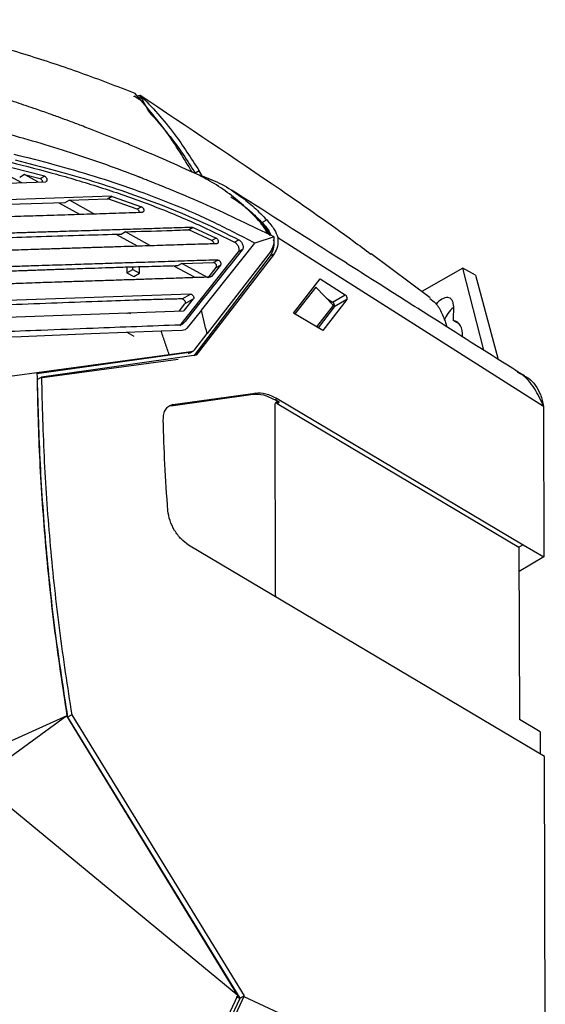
# Model space of a CAD drawing. Extents: x 106 to 315, y 19 to 260.
# Tile 55 of 132: x 288 to 313, y 51 to 98. Entities that reach past the tile are written whole.
import ezdxf

# ---------------------------------------------------------------- set-up
doc = ezdxf.new("R2010")
doc.units = 0
doc.layers.get('0').update_dxf_attribs({"linetype": 'CONTINUOUS'})

msp = doc.modelspace()

# ---------------------------------------------------------------- linework, layer by layer
at = {"color": 7, "linetype": 'CONTINUOUS'}
for p, q in [((293.12, 94.258), (293.12, 94.288)), ((293.397, 94.106), (293.12, 94.288)), ((293.263, 94.29), (293.397, 94.34)), ((293.396, 94.34), (293.808, 93.561)), ((293.396, 94.34), (293.397, 94.106)), ((288.811, 90.442), (287.237, 90.849)), ((286.943, 90.556), (287.708, 90.137)), ((287.859, 90.523), (287.623, 90.386)), ((288.493, 90.165), (287.859, 90.523)), ((287.859, 90.523), (288.609, 90.325)), ((288.609, 90.325), (288.811, 90.442)), ((296.239, 90.696), (296.044, 90.583)), ((296.375, 90.456), (296.239, 90.696)), ((285.039, 90.043), (288.871, 90.178)), ((292.031, 89.475), (284.828, 89.228)), ((291.829, 89.358), (292.031, 89.475)), ((291.855, 89.354), (292.058, 89.47)), ((292.031, 89.475), (292.058, 89.47)), ((292.058, 89.47), (293.469, 88.976)), ((289.789, 89.164), (284.726, 89.001)), ((289.501, 89.155), (290.487, 88.615)), ((290.019, 89.297), (289.789, 89.164)), ((290.019, 89.297), (291.829, 89.358)), ((291.179, 88.637), (290.019, 89.297)), ((291.855, 89.354), (291.829, 89.358)), ((293.267, 88.859), (291.855, 89.354)), ((293.47, 88.976), (293.267, 88.859)), ((299.485, 88.338), (299.262, 88.209)), ((292.265, 87.641), (293.267, 87.092)), ((292.707, 87.769), (292.496, 87.647)), ((293.87, 87.112), (292.706, 87.769)), ((295.713, 87.865), (295.916, 87.982)), ((295.748, 87.857), (295.713, 87.865)), ((295.748, 87.857), (295.951, 87.974)), ((296.848, 87.352), (295.748, 87.857)), ((295.916, 87.982), (295.951, 87.974)), ((295.951, 87.974), (297.05, 87.468)), ((299.416, 87.879), (299.64, 87.598)), ((299.521, 87.676), (299.416, 87.879)), ((296.346, 84.008), (298.906, 87.224)), ((297.05, 87.468), (296.848, 87.352)), ((297.94, 87.269), (298.143, 87.386)), ((299.836, 87.528), (298.905, 87.224)), ((299.822, 87.335), (299.808, 87.386)), ((300.021, 87.495), (312.774, 79.387)), ((298.114, 86.802), (295.286, 83.255)), ((299.647, 86.616), (295.975, 81.817)), ((299.849, 86.733), (296.101, 81.835)), ((299.693, 86.863), (296.622, 82.884)), ((298.316, 86.918), (298.114, 86.802)), ((299.647, 86.616), (299.849, 86.733)), ((307.331, 84.593), (304.487, 86.707)), ((295.032, 86.126), (296.024, 85.582)), ((295.41, 86.25), (295.202, 86.13)), ((295.41, 86.25), (296.93, 86.297)), ((296.662, 85.557), (295.41, 86.25)), ((297.262, 86.171), (296.827, 85.627)), ((296.93, 86.297), (297.132, 86.413)), ((297.059, 86.054), (297.262, 86.171)), ((292.773, 86.065), (292.773, 85.802)), ((292.773, 85.802), (293.056, 85.966)), ((292.773, 85.802), (293.097, 85.616)), ((293.056, 85.966), (293.056, 86.073)), ((293.056, 85.966), (293.379, 85.779)), ((293.097, 85.616), (293.379, 85.779)), ((293.379, 85.779), (293.379, 86.082)), ((296.662, 85.557), (297.059, 86.054)), ((308.89, 86.03), (306.925, 84.895)), ((309.899, 82.077), (308.89, 86.03)), ((309.496, 85.682), (308.89, 86.03)), ((309.496, 85.682), (310.588, 81.641)), ((300.773, 83.861), (302.045, 85.508)), ((302.045, 85.508), (303.248, 84.743)), ((295.827, 84.781), (284.426, 84.374)), ((295.423, 84.548), (295.827, 84.781)), ((301.845, 85.112), (302.691, 84.224)), ((302.641, 84.393), (303.248, 84.743)), ((295.286, 83.97), (295.553, 84.306)), ((295.527, 83.998), (295.96, 84.541)), ((295.96, 84.541), (295.553, 84.306)), ((301.885, 83.2), (302.691, 84.224)), ((303.329, 84.517), (302.177, 83.026)), ((302.358, 84.573), (302.641, 84.393)), ((303.329, 84.517), (302.723, 84.167)), ((284.481, 83.569), (295.486, 83.978)), ((292.773, 83.854), (292.773, 83.844)), ((292.785, 83.847), (292.773, 83.854)), ((302.177, 83.026), (300.773, 83.861)), ((302.723, 84.167), (301.947, 83.163)), ((308.442, 84.22), (308.433, 83.508)), ((308.715, 83.346), (308.433, 83.508)), ((292.773, 82.944), (293.097, 82.758)), ((296.027, 82.112), (296.622, 82.884)), ((294.8, 81.86), (288.448, 80.992)), ((295.754, 81.974), (288.449, 80.945)), ((295.836, 82.002), (294.8, 81.86)), ((295.808, 81.96), (295.945, 82.039)), ((288.59, 80.745), (295.231, 81.652)), ((296.101, 81.835), (288.663, 80.787)), ((288.448, 80.992), (285.051, 80.528)), ((311.869, 80.854), (311.428, 81.107)), ((288.462, 80.671), (288.664, 80.787)), ((294.877, 79.409), (298.828, 79.966)), ((294.979, 79.466), (298.931, 80.023)), ((298.931, 80.023), (298.828, 79.966)), ((299.982, 79.753), (299.879, 79.695)), ((300.078, 79.577), (299.879, 79.695)), ((299.975, 79.52), (299.899, 79.547)), ((299.975, 79.52), (300.078, 79.577)), ((299.975, 79.52), (311.588, 72.613)), ((299.982, 79.753), (311.793, 72.728)), ((294.979, 79.466), (294.877, 79.409)), ((299.9, 70.351), (299.88, 79.462)), ((312.774, 79.387), (312.79, 72.146)), ((312.812, 62.558), (295.728, 72.718)), ((311.793, 72.727), (311.588, 72.613)), ((311.591, 72.611), (311.588, 72.613)), ((311.591, 72.611), (311.61, 64.339)), ((311.793, 72.727), (312.79, 72.145)), ((312.79, 72.145), (311.594, 71.454)), ((289.889, 64.516), (285.598, 61.378)), ((289.889, 64.516), (286.081, 62.802)), ((298.098, 51.073), (289.889, 64.516)), ((290.12, 64.559), (289.918, 64.442)), ((289.918, 64.442), (298.19, 50.942)), ((290.12, 64.559), (298.392, 51.058)), ((312.607, 63.736), (311.61, 64.339)), ((312.607, 63.736), (312.609, 62.678)), ((312.853, 44.347), (312.812, 62.558)), ((298.098, 51.073), (285.597, 61.379)), ((295.86, 46.34), (298.098, 51.073)), ((298.187, 50.928), (296.045, 46.368)), ((298.381, 51.015), (296.145, 46.254)), ((298.187, 50.928), (298.032, 50.999)), ((298.187, 50.928), (298.19, 50.942)), ((298.19, 50.942), (298.392, 51.058)), ((298.381, 51.015), (298.392, 51.058)), ((298.381, 51.015), (312.853, 44.347))]:
    msp.add_line(p, q, dxfattribs=at)
at = {"color": 8, "linetype": 'CONTINUOUS'}
for p, q in [((301.845, 85.112), (300.832, 83.826)), ((295.488, 83.372), (295.368, 83.302)), ((295.703, 81.925), (295.836, 82.002))]:
    msp.add_line(p, q, dxfattribs=at)
at = {"color": 7, "linetype": 'CONTINUOUS', "flags": 128}
for points in [[(296.346, 84.008), (296.006, 83.58), (295.666, 83.153)], [(294.419, 82.992), (291.056, 82.86), (287.693, 82.729)], [(295.419, 83.031), (294.919, 83.012), (294.419, 82.992)], [(287.693, 82.729), (285.877, 82.657), (284.061, 82.586)]]:
    msp.add_lwpolyline(points, dxfattribs=at)
at = {"color": 7, "linetype": 'CONTINUOUS'}
for centre, radius, start, end in [((292.849, 83.639), 0.219, 62.7138, 110.3478), ((309.211, 83.136), 1.259, 127.745, 163.1313)]:
    msp.add_arc(centre, radius, start, end, dxfattribs=at)
for centre, major_axis, start_param, end_param in [((307.886, 83.899), (0.401, 0.676), 5.504866, 7.600191), ((307.865, 82.22), (0.73, 1.228), 5.443734, 6.493298)]:
    msp.add_ellipse(centre, major_axis=major_axis, ratio=0.568756, start_param=start_param, end_param=end_param, dxfattribs=at)
for points, knots in [([(281.259, 97.963), (281.372, 97.941), (281.649, 97.887), (282.143, 97.787), (282.793, 97.65), (283.577, 97.473), (284.375, 97.28), (285.396, 97.02), (286.574, 96.696), (288.379, 96.155), (290.554, 95.434), (292.283, 94.767), (293.148, 94.433)], [0, 0, 0, 0, 0.028628, 0.070437, 0.125426, 0.193596, 0.269333, 0.327862, 0.452165, 0.567477, 0.783744, 1, 1, 1, 1]), ([(296.127, 90.54), (295.155, 90.977), (294.073, 91.462), (292.887, 91.956), (292.561, 92.09), (292.235, 92.223), (291.909, 92.354), (291.583, 92.484), (291.258, 92.612), (290.923, 92.742), (290.51, 92.9), (290.044, 93.075), (289.504, 93.274), (288.929, 93.481), (288.205, 93.734), (287.422, 93.998), (286.668, 94.241), (286.09, 94.421), (285.763, 94.52), (285.629, 94.56)], [0, 0, 0, 0, 0.276077, 0.307066, 0.338056, 0.369046, 0.400035, 0.431024, 0.462013, 0.493002, 0.526757, 0.579992, 0.626303, 0.681271, 0.744896, 0.833827, 0.905988, 0.961379, 1, 1, 1, 1]), ([(295.897, 90.642), (295.507, 91.288), (294.693, 92.637), (293.678, 93.817), (293.148, 94.433)], [0, 0, 0, 0, 0.478494, 1, 1, 1, 1]), ([(293.397, 94.341), (293.684, 94.047), (294.258, 93.458), (295.238, 92.261), (295.851, 91.302), (296.239, 90.696)], [0, 0, 0, 0, 0.269155, 0.538289, 1, 1, 1, 1]), ([(293.398, 94.34), (295.667, 92.827), (299.135, 90.514), (302.805, 87.953), (304.203, 86.906), (304.481, 86.698)], [0, 0, 0, 0, 0.602718, 0.921058, 1, 1, 1, 1]), ([(293.808, 93.561), (294.162, 93.162), (294.749, 92.502), (295.483, 91.492), (295.856, 90.886), (296.044, 90.583)], [0, 0, 0, 0, 0.432087, 0.715223, 1, 1, 1, 1]), ([(299.836, 87.528), (298.761, 88.048), (297.148, 88.829), (295.25, 89.639), (294.299, 90.027), (293.822, 90.216), (293.584, 90.31), (293.465, 90.356), (293.405, 90.379), (293.375, 90.391), (293.36, 90.397), (293.353, 90.399), (293.349, 90.401), (293.347, 90.402), (293.346, 90.402), (293.346, 90.402), (293.346, 90.402), (293.346, 90.402), (293.346, 90.402), (293.345, 90.402), (293.345, 90.402), (293.345, 90.402), (293.345, 90.402), (293.345, 90.403), (293.339, 90.404), (293.319, 90.413), (293.246, 90.44), (292.172, 90.861), (290.013, 91.624), (287.893, 92.231), (286.797, 92.544)], [0, 0, 0, 0, 0.2509913, 0.3764926, 0.4392427, 0.4706174, 0.4863047, 0.4941483, 0.4980701, 0.500031, 0.5010115, 0.5015017, 0.5017468, 0.5018694, 0.5019306, 0.5019613, 0.5019766, 0.5019843, 0.5019881, 0.50199, 0.501991, 0.5019914, 0.5019917, 0.5019919, 0.5021554, 0.503357, 0.5066184, 0.5188305, 0.7513722, 1, 1, 1, 1]), ([(298.906, 87.224), (298.267, 87.558), (296.985, 88.229), (295.05, 89.073), (293.125, 89.807), (291.213, 90.439), (289.297, 90.998), (288.01, 91.323), (287.355, 91.489)], [0, 0, 0, 0, 0.165291, 0.331762, 0.500917, 0.664218, 0.829008, 1, 1, 1, 1]), ([(287.195, 91.11), (287.925, 90.924), (289.39, 90.551), (291.57, 89.899), (293.714, 89.153), (295.829, 88.304), (297.232, 87.616), (297.94, 87.269)], [0, 0, 0, 0, 0.205018, 0.411302, 0.610747, 0.8036, 1, 1, 1, 1]), ([(287.397, 91.227), (288.046, 91.062), (289.301, 90.744), (291.139, 90.209), (292.916, 89.627), (294.667, 88.974), (296.411, 88.243), (297.567, 87.671), (298.143, 87.386)], [0, 0, 0, 0, 0.1822414, 0.3521198, 0.515244, 0.6791242, 0.8402122, 1, 1, 1, 1]), ([(288.811, 90.442), (288.822, 90.438), (288.844, 90.429), (288.879, 90.398), (288.904, 90.361), (288.919, 90.327), (288.928, 90.296), (288.933, 90.263), (288.93, 90.233), (288.922, 90.211), (288.909, 90.192), (288.892, 90.18), (288.877, 90.179), (288.871, 90.178)], [0, 0, 0, 0, 0.109335, 0.228939, 0.358832, 0.427988, 0.499752, 0.597401, 0.685066, 0.762715, 0.830352, 0.935178, 1, 1, 1, 1]), ([(299.273, 88.13), (299.034, 88.381), (298.561, 88.876), (297.786, 89.529), (296.98, 90.103), (296.409, 90.396), (296.127, 90.54)], [0, 0, 0, 0, 0.253577, 0.500264, 0.754125, 1, 1, 1, 1]), ([(296.375, 90.456), (296.691, 90.335), (297.332, 90.09), (298.163, 89.541), (298.886, 88.953), (299.285, 88.544), (299.485, 88.338)], [0, 0, 0, 0, 0.278565, 0.565749, 0.78168, 1, 1, 1, 1]), ([(288.726, 90.173), (288.725, 90.176), (288.724, 90.188), (288.717, 90.209), (288.702, 90.243), (288.677, 90.28), (288.643, 90.312), (288.62, 90.321), (288.609, 90.325)], [0, 0, 0, 0, 0.045448, 0.179797, 0.309924, 0.55649, 0.786497, 1, 1, 1, 1]), ([(297.761, 89.451), (297.793, 89.432), (297.929, 89.352), (298.159, 89.184), (298.456, 88.957), (298.721, 88.731), (298.939, 88.531), (299.111, 88.364), (299.211, 88.261), (299.262, 88.209)], [0, 0, 0, 0, 0.059332, 0.249181, 0.441481, 0.636762, 0.782976, 0.891111, 1, 1, 1, 1]), ([(311.539, 81.039), (310.214, 81.877), (308.036, 83.256), (305.006, 85.18), (301.707, 87.278), (299.34, 88.788), (297.789, 89.778)], [0, 0, 0, 0, 0.293406, 0.482231, 0.660901, 1, 1, 1, 1]), ([(293.469, 88.976), (293.48, 88.971), (293.501, 88.961), (293.533, 88.929), (293.557, 88.892), (293.571, 88.858), (293.579, 88.828), (293.582, 88.798), (293.579, 88.763), (293.566, 88.733), (293.544, 88.716), (293.528, 88.714), (293.521, 88.713)], [0, 0, 0, 0, 0.1049402, 0.2231425, 0.3546026, 0.4256633, 0.5000767, 0.5900432, 0.6722159, 0.8124471, 0.9217798, 1, 1, 1, 1]), ([(284.854, 88.423), (285.304, 88.44), (286.104, 88.471), (287.283, 88.512), (288.478, 88.551), (289.728, 88.59), (291.011, 88.631), (292.255, 88.672), (293.096, 88.699), (293.521, 88.713)], [0, 0, 0, 0, 0.154078, 0.274707, 0.4071, 0.568685, 0.708683, 0.852454, 1, 1, 1, 1]), ([(293.376, 88.709), (293.374, 88.718), (293.37, 88.736), (293.356, 88.771), (293.333, 88.81), (293.3, 88.843), (293.278, 88.854), (293.267, 88.859)], [0, 0, 0, 0, 0.141912, 0.283583, 0.546984, 0.78579, 1, 1, 1, 1]), ([(299.178, 88.179), (299.221, 88.129), (299.293, 88.048), (299.369, 87.947), (299.404, 87.896), (299.416, 87.879)], [0, 0, 0, 0, 0.5019344, 0.8275188, 1, 1, 1, 1]), ([(299.262, 88.209), (299.37, 88.092), (299.558, 87.89), (299.657, 87.681), (299.698, 87.592)], [0, 0, 0, 0, 0.5770409, 1, 1, 1, 1]), ([(299.273, 88.13), (299.366, 88.024), (299.513, 87.856), (299.594, 87.689), (299.624, 87.627)], [0, 0, 0, 0, 0.631084, 1, 1, 1, 1]), ([(299.485, 88.338), (299.618, 88.183), (299.857, 87.904), (299.97, 87.621), (300.021, 87.495)], [0, 0, 0, 0, 0.553662, 1, 1, 1, 1]), ([(292.496, 87.647), (291.906, 87.631), (290.629, 87.594), (288.724, 87.534), (286.684, 87.468), (285.317, 87.414), (284.58, 87.384)], [0, 0, 0, 0, 0.225667, 0.488071, 0.724011, 1, 1, 1, 1]), ([(295.916, 87.982), (295.584, 87.971), (294.886, 87.95), (293.852, 87.916), (292.819, 87.882), (291.787, 87.849), (290.7, 87.815), (289.684, 87.783), (288.776, 87.755), (288.026, 87.731), (287.313, 87.707), (286.626, 87.684), (285.987, 87.66), (285.331, 87.635), (284.906, 87.619), (284.665, 87.609)], [0, 0, 0, 0, 0.088744, 0.186622, 0.276185, 0.364375, 0.462525, 0.566568, 0.636315, 0.705457, 0.76693, 0.826681, 0.887947, 0.936287, 1, 1, 1, 1]), ([(292.706, 87.769), (293.364, 87.79), (294.367, 87.822), (295.368, 87.854), (295.713, 87.865)], [0, 0, 0, 0, 0.655316, 1, 1, 1, 1]), ([(284.702, 86.804), (284.947, 86.814), (285.387, 86.831), (286.022, 86.855), (286.628, 86.878), (287.242, 86.9), (287.86, 86.921), (288.492, 86.941), (289.185, 86.963), (289.947, 86.987), (290.73, 87.012), (291.479, 87.035), (292.351, 87.063), (293.354, 87.095), (294.303, 87.126), (295.058, 87.15), (295.614, 87.168), (296.156, 87.184), (296.645, 87.199), (296.953, 87.208), (297.097, 87.212)], [0, 0, 0, 0, 0.058681, 0.105334, 0.15221, 0.204172, 0.253359, 0.301356, 0.357221, 0.421493, 0.486416, 0.547253, 0.60322, 0.698026, 0.790123, 0.833274, 0.880957, 0.925009, 0.96469, 1, 1, 1, 1]), ([(296.949, 87.208), (296.946, 87.221), (296.939, 87.249), (296.916, 87.292), (296.884, 87.33), (296.86, 87.344), (296.848, 87.352)], [0, 0, 0, 0, 0.213267, 0.478088, 0.73736, 1, 1, 1, 1]), ([(297.05, 87.468), (297.062, 87.462), (297.085, 87.448), (297.116, 87.41), (297.14, 87.367), (297.155, 87.321), (297.157, 87.278), (297.147, 87.242), (297.128, 87.217), (297.108, 87.214), (297.097, 87.212)], [0, 0, 0, 0, 0.125305, 0.25034, 0.375769, 0.499998, 0.624266, 0.749699, 0.874717, 1, 1, 1, 1]), ([(297.94, 87.27), (297.956, 87.261), (297.988, 87.241), (298.037, 87.193), (298.086, 87.128), (298.121, 87.055), (298.14, 86.989), (298.149, 86.924), (298.145, 86.866), (298.13, 86.824), (298.118, 86.808), (298.114, 86.802)], [0, 0, 0, 0, 0.103571, 0.221417, 0.353519, 0.499845, 0.603762, 0.695905, 0.844304, 0.945756, 1, 1, 1, 1]), ([(298.143, 87.386), (298.158, 87.377), (298.191, 87.358), (298.24, 87.309), (298.288, 87.243), (298.323, 87.171), (298.342, 87.106), (298.351, 87.042), (298.347, 86.984), (298.332, 86.941), (298.32, 86.924), (298.316, 86.918)], [0, 0, 0, 0, 0.105301, 0.223719, 0.355232, 0.499827, 0.602642, 0.693993, 0.841769, 0.943853, 1, 1, 1, 1]), ([(299.822, 87.335), (299.82, 87.193), (299.816, 86.905), (299.704, 86.714), (299.647, 86.616)], [0, 0, 0, 0, 0.492856, 1, 1, 1, 1]), ([(299.693, 86.863), (299.745, 86.953), (299.846, 87.129), (299.839, 87.396), (299.836, 87.528)], [0, 0, 0, 0, 0.510914, 1, 1, 1, 1]), ([(300.021, 87.495), (300.022, 87.343), (300.025, 87.037), (299.908, 86.835), (299.849, 86.733)], [0, 0, 0, 0, 0.496397, 1, 1, 1, 1]), ([(298.316, 86.918), (297.844, 86.327), (296.9, 85.144), (295.959, 83.962), (295.488, 83.372)], [0, 0, 0, 0, 0.499995, 1, 1, 1, 1]), ([(295.203, 86.13), (295.058, 86.126), (294.742, 86.118), (294.236, 86.104), (293.707, 86.09), (293.184, 86.077), (292.707, 86.064), (292.225, 86.047), (291.684, 86.029), (291.104, 86.01), (290.519, 85.99), (290.007, 85.973), (289.559, 85.958), (289.177, 85.945), (288.849, 85.933), (288.548, 85.923), (288.274, 85.913), (288.018, 85.904), (287.72, 85.893), (287.329, 85.878), (286.798, 85.858), (286.163, 85.833), (285.478, 85.807), (284.902, 85.784), (284.563, 85.771), (284.448, 85.766)], [0, 0, 0, 0, 0.041103, 0.08906, 0.142916, 0.190539, 0.237491, 0.27706, 0.325209, 0.388371, 0.439149, 0.48828, 0.531178, 0.564209, 0.594681, 0.622593, 0.647944, 0.670736, 0.693724, 0.730695, 0.779102, 0.840661, 0.906324, 0.968249, 1, 1, 1, 1]), ([(297.132, 86.414), (296.752, 86.402), (295.962, 86.378), (294.74, 86.338), (293.544, 86.299), (292.455, 86.264), (291.442, 86.231), (290.374, 86.197), (289.39, 86.166), (288.516, 86.138), (287.822, 86.115), (287.137, 86.091), (286.458, 86.066), (285.835, 86.042), (285.184, 86.017), (284.77, 86), (284.532, 85.991)], [0, 0, 0, 0, 0.09089, 0.18917, 0.291451, 0.376207, 0.448774, 0.533306, 0.631475, 0.683704, 0.741768, 0.796884, 0.846351, 0.902355, 0.943939, 1, 1, 1, 1]), ([(297.059, 86.054), (297.065, 86.062), (297.075, 86.079), (297.078, 86.116), (297.072, 86.156), (297.055, 86.198), (297.03, 86.238), (296.998, 86.271), (296.962, 86.294), (296.941, 86.296), (296.93, 86.297)], [0, 0, 0, 0, 0.124468, 0.245822, 0.364098, 0.483197, 0.60973, 0.741494, 0.870307, 1, 1, 1, 1]), ([(297.132, 86.414), (297.142, 86.413), (297.163, 86.411), (297.197, 86.39), (297.228, 86.359), (297.254, 86.32), (297.272, 86.277), (297.279, 86.235), (297.278, 86.196), (297.267, 86.179), (297.262, 86.171)], [0, 0, 0, 0, 0.122471, 0.250415, 0.375738, 0.500104, 0.624477, 0.749787, 0.874782, 1, 1, 1, 1]), ([(284.578, 85.186), (284.786, 85.195), (285.179, 85.21), (285.734, 85.232), (286.219, 85.25), (286.663, 85.267), (287.18, 85.287), (287.747, 85.307), (288.342, 85.328), (288.897, 85.347), (289.517, 85.367), (290.214, 85.39), (290.905, 85.413), (291.617, 85.436), (292.337, 85.46), (293.109, 85.485), (293.962, 85.514), (294.705, 85.538), (295.466, 85.564), (296.09, 85.585), (296.567, 85.6), (296.787, 85.607)], [0, 0, 0, 0, 0.050726, 0.095814, 0.135264, 0.169075, 0.203973, 0.261724, 0.307989, 0.350101, 0.398234, 0.460541, 0.522021, 0.568464, 0.63606, 0.699435, 0.75859, 0.846177, 0.882314, 0.94581, 1, 1, 1, 1]), ([(296.827, 85.627), (296.822, 85.621), (296.811, 85.61), (296.795, 85.608), (296.787, 85.607)], [0, 0, 0, 0, 0.500006, 1, 1, 1, 1]), ([(295.827, 84.781), (295.837, 84.781), (295.858, 84.78), (295.893, 84.758), (295.925, 84.728), (295.952, 84.69), (295.97, 84.647), (295.978, 84.605), (295.976, 84.566), (295.966, 84.549), (295.96, 84.541)], [0, 0, 0, 0, 0.122483, 0.250428, 0.375746, 0.500107, 0.624476, 0.749796, 0.874798, 1, 1, 1, 1]), ([(303.329, 84.517), (303.333, 84.523), (303.341, 84.537), (303.344, 84.564), (303.343, 84.592), (303.336, 84.621), (303.324, 84.654), (303.304, 84.688), (303.278, 84.72), (303.258, 84.735), (303.248, 84.743)], [0, 0, 0, 0, 0.12914, 0.252293, 0.352622, 0.460486, 0.579167, 0.70865, 0.848936, 1, 1, 1, 1]), ([(295.423, 84.548), (295.188, 84.541), (294.65, 84.526), (294.047, 84.513), (293.507, 84.494), (292.692, 84.465), (290.468, 84.385), (287.549, 84.275), (285.204, 84.183), (284.351, 84.15)], [0, 0, 0, 0, 0.064611, 0.147552, 0.167679, 0.211201, 0.368429, 0.770321, 1, 1, 1, 1]), ([(295.423, 84.548), (295.434, 84.547), (295.456, 84.544), (295.492, 84.522), (295.523, 84.489), (295.547, 84.451), (295.563, 84.411), (295.571, 84.373), (295.569, 84.344), (295.564, 84.322), (295.557, 84.311), (295.553, 84.306)], [0, 0, 0, 0, 0.130007, 0.266439, 0.397223, 0.511436, 0.620869, 0.751902, 0.8428, 0.91222, 1, 1, 1, 1]), ([(302.723, 84.167), (302.727, 84.173), (302.735, 84.187), (302.739, 84.215), (302.736, 84.247), (302.727, 84.28), (302.714, 84.311), (302.696, 84.341), (302.671, 84.371), (302.651, 84.386), (302.641, 84.393)], [0, 0, 0, 0, 0.126971, 0.252186, 0.374617, 0.500007, 0.606281, 0.715524, 0.855101, 1, 1, 1, 1]), ([(307.31, 84.565), (307.406, 84.495), (307.647, 84.319), (307.902, 83.851), (308.068, 83.461), (308.107, 83.22), (308.108, 83.211)], [0, 0, 0, 0, 0.245093, 0.610372, 0.98619, 1, 1, 1, 1]), ([(295.527, 83.998), (295.522, 83.992), (295.511, 83.981), (295.494, 83.979), (295.486, 83.978)], [0, 0, 0, 0, 0.500004, 1, 1, 1, 1]), ([(296.622, 82.884), (296.572, 83.068), (296.472, 83.436), (296.388, 83.817), (296.346, 84.008)], [0, 0, 0, 0, 0.50002, 1, 1, 1, 1]), ([(295.324, 83.291), (293.931, 83.237), (291.708, 83.152), (288.131, 83.015), (285.943, 82.929), (284.587, 82.876)], [0, 0, 0, 0, 0.389462, 0.621396, 1, 1, 1, 1]), ([(295.488, 83.372), (295.468, 83.35), (295.423, 83.305), (295.359, 83.296), (295.324, 83.291)], [0, 0, 0, 0, 0.467305, 1, 1, 1, 1]), ([(294.8, 81.86), (294.735, 82.047), (294.604, 82.421), (294.481, 82.802), (294.419, 82.992)], [0, 0, 0, 0, 0.500002, 1, 1, 1, 1]), ([(295.666, 83.153), (295.632, 83.119), (295.566, 83.052), (295.468, 83.038), (295.419, 83.031)], [0, 0, 0, 0, 0.499994, 1, 1, 1, 1]), ([(296.027, 82.112), (296.002, 82.085), (295.949, 82.029), (295.875, 82.011), (295.836, 82.002)], [0, 0, 0, 0, 0.481003, 1, 1, 1, 1]), ([(288.448, 80.992), (288.478, 79.664), (288.538, 77.007), (288.822, 72.917), (289.245, 68.761), (289.674, 65.931), (289.889, 64.516)], [0, 0, 0, 0, 0.250004, 0.499995, 0.750004, 1, 1, 1, 1]), ([(312.774, 79.387), (312.635, 79.679), (312.353, 80.275), (311.897, 80.828), (311.589, 80.979), (311.523, 81.012)], [0, 0, 0, 0, 0.429529, 0.876797, 1, 1, 1, 1]), ([(288.461, 80.671), (288.497, 79.319), (288.567, 76.648), (288.865, 72.578), (289.291, 68.527), (289.71, 65.796), (289.918, 64.442)], [0, 0, 0, 0, 0.258083, 0.509786, 0.757107, 1, 1, 1, 1]), ([(288.663, 80.787), (288.699, 79.435), (288.769, 76.764), (289.067, 72.695), (289.493, 68.644), (289.912, 65.912), (290.12, 64.559)], [0, 0, 0, 0, 0.258081, 0.509785, 0.757101, 1, 1, 1, 1]), ([(311.861, 80.84), (311.927, 80.806), (312.127, 80.702), (312.386, 80.403), (312.64, 79.96), (312.729, 79.58), (312.774, 79.387)], [0, 0, 0, 0, 0.138594, 0.418029, 0.704546, 1, 1, 1, 1]), ([(298.828, 79.966), (298.993, 79.971), (299.322, 79.98), (299.693, 79.79), (299.879, 79.695)], [0, 0, 0, 0, 0.5, 1, 1, 1, 1]), ([(298.931, 80.023), (299.096, 80.028), (299.425, 80.037), (299.796, 79.847), (299.982, 79.753)], [0, 0, 0, 0, 0.5, 1, 1, 1, 1]), ([(299.88, 79.462), (299.883, 79.491), (299.888, 79.548), (299.934, 79.598), (300, 79.613), (300.052, 79.589), (300.078, 79.577)], [0, 0, 0, 0, 0.2499936, 0.4999965, 0.7500006, 1, 1, 1, 1]), ([(294.515, 78.728), (294.52, 78.826), (294.528, 79.022), (294.624, 79.248), (294.772, 79.411), (294.91, 79.448), (294.979, 79.466)], [0, 0, 0, 0, 0.2499994, 0.4999998, 0.7500003, 1, 1, 1, 1]), ([(294.737, 74.365), (294.683, 75.113), (294.577, 76.584), (294.536, 78.021), (294.515, 78.728)], [0, 0, 0, 0, 0.508432, 1, 1, 1, 1]), ([(295.728, 72.718), (295.605, 72.806), (295.361, 72.983), (295.045, 73.41), (294.812, 73.895), (294.762, 74.208), (294.737, 74.365)], [0, 0, 0, 0, 0.25, 0.5, 0.750001, 1, 1, 1, 1]), ([(299.93, 70.219), (299.925, 70.23), (299.904, 70.275), (299.902, 70.319), (299.9, 70.351)], [0, 0, 0, 0, 0.2526434, 1, 1, 1, 1])]:
    msp.add_open_spline(points, degree=3, knots=knots, dxfattribs=at)

doc.saveas('drawing.dxf')
